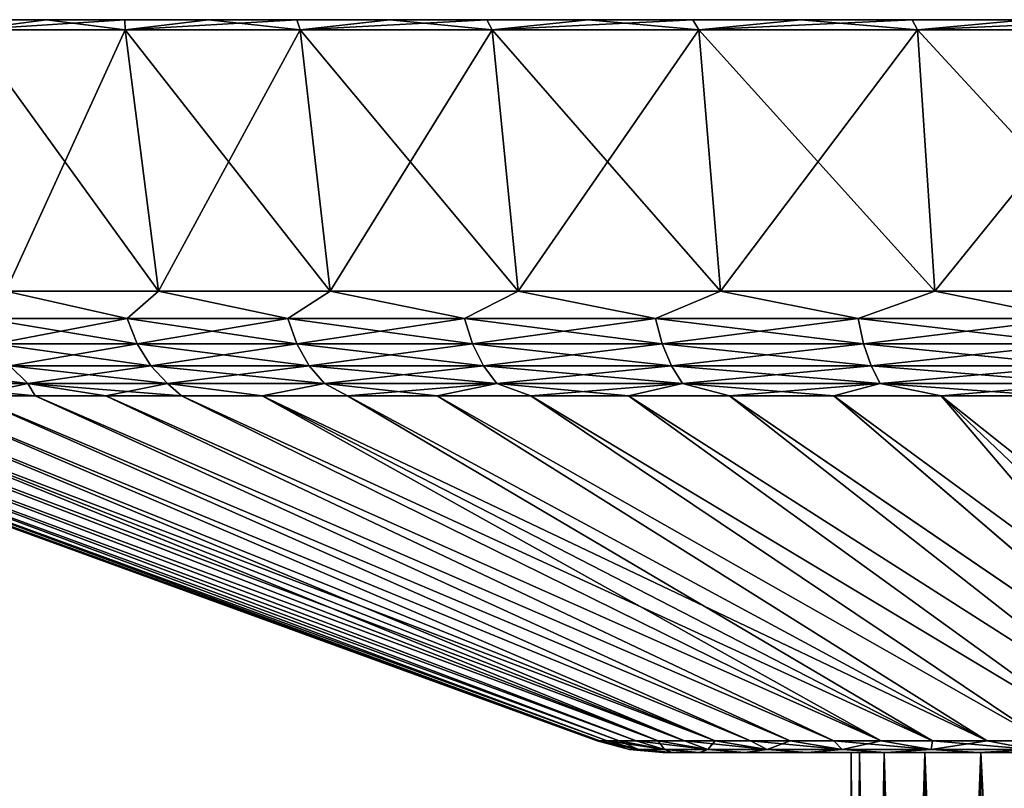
# Model space of a CAD drawing. Header units: metres. Extents: x -109 to 109, y -144 to 54.
# Tile 135 of 150: x 51 to 66, y 42 to 54. Entities that reach past the tile are written whole.
import ezdxf

# ---------------------------------------------------------------- set-up
doc = ezdxf.new("R2010")
doc.units = ezdxf.units.M
doc.layers.add('solid_20062313_XXX', color=7, linetype='CONTINUOUS')

msp = doc.modelspace()

# ---------------------------------------------------------------- linework, layer by layer
at = {"layer": 'solid_20062313_XXX'}
for points in [[(44.850693, 53.599998), (108.149307, 53.599998), (108.099503, 53.599998, -1.774779)], [(44.900494, 53.599998, 1.774779), (108.149307, 53.599998), (44.850693, 53.599998)], [(44.850693, 53.599998), (108.099503, 53.599998, -1.774779), (44.900494, 53.599998, -1.774779)], [(108.099503, 53.599998, 1.774779), (108.149307, 53.599998), (44.900494, 53.599998, 1.774779)], [(44.900494, 53.599998, -1.774779), (108.099503, 53.599998, -1.774779), (107.950294, 53.599998, -3.543631)], [(44.900494, 53.599998, -1.774779), (107.950294, 53.599998, -3.543631), (45.049702, 53.599998, -3.543631)], [(108.099503, 53.599998, 1.774779), (44.900494, 53.599998, 1.774779), (45.049702, 53.599998, 3.543631)], [(45.049702, 53.599998, -3.543631), (107.950294, 53.599998, -3.543631), (107.702103, 53.599998, -5.301583)], [(45.049702, 53.599998, -3.543631), (107.702103, 53.599998, -5.301583), (45.297894, 53.599998, -5.301583)], [(107.950294, 53.599998, 3.543631), (45.049702, 53.599998, 3.543631), (45.297894, 53.599998, 5.301583)], [(108.099503, 53.599998, 1.774779), (45.049702, 53.599998, 3.543631), (107.950294, 53.599998, 3.543631)], [(45.297894, 53.599998, -5.301583), (107.702103, 53.599998, -5.301583), (107.355751, 53.599998, -7.042778)], [(45.297894, 53.599998, -5.301583), (107.355751, 53.599998, -7.042778), (45.644249, 53.599998, -7.042778)], [(107.702103, 53.599998, 5.301583), (45.297894, 53.599998, 5.301583), (45.644249, 53.599998, 7.042778)], [(107.950294, 53.599998, 3.543631), (45.297894, 53.599998, 5.301583), (107.702103, 53.599998, 5.301583)], [(45.644249, 53.599998, -7.042778), (107.355751, 53.599998, -7.042778), (106.912369, 53.599998, -8.761629)], [(45.644249, 53.599998, -7.042778), (106.912369, 53.599998, -8.761629), (46.087635, 53.599998, -8.761629)], [(107.355751, 53.599998, 7.042778), (45.644249, 53.599998, 7.042778), (46.087635, 53.599998, 8.761629)], [(107.702103, 53.599998, 5.301583), (45.644249, 53.599998, 7.042778), (107.355751, 53.599998, 7.042778)], [(46.087635, 53.599998, -8.761629), (106.912369, 53.599998, -8.761629), (106.373253, 53.599998, -10.453055)], [(46.087635, 53.599998, -8.761629), (106.373253, 53.599998, -10.453055), (46.626743, 53.599998, -10.453055)], [(106.912369, 53.599998, 8.761629), (46.087635, 53.599998, 8.761629), (46.626743, 53.599998, 10.453055)], [(107.355751, 53.599998, 7.042778), (46.087635, 53.599998, 8.761629), (106.912369, 53.599998, 8.761629)], [(46.626743, 53.599998, -10.453055), (106.373253, 53.599998, -10.453055), (105.740135, 53.599998, -12.111674)], [(46.626743, 53.599998, -10.453055), (105.740135, 53.599998, -12.111674), (47.259865, 53.599998, -12.111674)], [(106.373253, 53.599998, 10.453055), (46.626743, 53.599998, 10.453055), (47.259865, 53.599998, 12.111674)], [(106.912369, 53.599998, 8.761629), (46.626743, 53.599998, 10.453055), (106.373253, 53.599998, 10.453055)], [(47.259865, 53.599998, -12.111674), (105.740135, 53.599998, -12.111674), (105.015091, 53.599998, -13.731997)], [(47.259865, 53.599998, -12.111674), (105.015091, 53.599998, -13.731997), (47.984905, 53.599998, -13.731997)], [(105.740135, 53.599998, 12.111674), (47.259865, 53.599998, 12.111674), (47.984905, 53.599998, 13.731997)], [(106.373253, 53.599998, 10.453055), (47.259865, 53.599998, 12.111674), (105.740135, 53.599998, 12.111674)], [(47.984905, 53.599998, -13.731997), (105.015091, 53.599998, -13.731997), (104.20031, 53.599998, -15.309191)], [(47.984905, 53.599998, -13.731997), (104.20031, 53.599998, -15.309191), (48.799694, 53.599998, -15.309191)], [(105.015091, 53.599998, 13.731997), (47.984905, 53.599998, 13.731997), (48.799694, 53.599998, 15.309191)], [(105.740135, 53.599998, 12.111674), (47.984905, 53.599998, 13.731997), (105.015091, 53.599998, 13.731997)], [(48.799694, 53.599998, -15.309191), (104.20031, 53.599998, -15.309191), (103.298225, 53.599998, -16.838459)], [(48.799694, 53.599998, -15.309191), (103.298225, 53.599998, -16.838459), (49.701775, 53.599998, -16.838459)], [(104.20031, 53.599998, 15.309191), (48.799694, 53.599998, 15.309191), (49.701775, 53.599998, 16.838459)], [(105.015091, 53.599998, 13.731997), (48.799694, 53.599998, 15.309191), (104.20031, 53.599998, 15.309191)], [(49.701775, 53.599998, -16.838459), (103.298225, 53.599998, -16.838459), (102.311958, 53.599998, -18.314514)], [(49.701775, 53.599998, -16.838459), (102.311958, 53.599998, -18.314514), (50.688042, 53.599998, -18.314514)], [(103.298225, 53.599998, 16.838459), (49.701775, 53.599998, 16.838459), (50.688042, 53.599998, 18.314514)], [(104.20031, 53.599998, 15.309191), (49.701775, 53.599998, 16.838459), (103.298225, 53.599998, 16.838459)], [(50.626926, 53.450001, -19.668098), (51.755562, 53.599998, -19.733002), (52.901081, 53.599998, -21.08956)], [(52.905205, 53.450001, -22.350292), (50.626926, 53.450001, -19.668098), (52.901081, 53.599998, -21.08956)], [(50.626926, 53.450001, -19.668098), (50.688042, 53.599998, -18.314514), (51.755562, 53.599998, -19.733002)], [(51.755562, 53.599998, 19.733002), (50.626926, 53.450001, 19.668098), (52.905205, 53.450001, 22.350292)], [(51.755562, 53.599998, 19.733002), (50.688042, 53.599998, 18.314514), (50.626926, 53.450001, 19.668098)], [(50.688042, 53.599998, -18.314514), (102.311958, 53.599998, -18.314514), (101.244438, 53.599998, -19.733002)], [(50.688042, 53.599998, -18.314514), (101.244438, 53.599998, -19.733002), (51.755562, 53.599998, -19.733002)], [(102.311958, 53.599998, 18.314514), (50.688042, 53.599998, 18.314514), (51.755562, 53.599998, 19.733002)], [(103.298225, 53.599998, 16.838459), (50.688042, 53.599998, 18.314514), (102.311958, 53.599998, 18.314514)], [(51.755562, 53.599998, -19.733002), (101.244438, 53.599998, -19.733002), (100.098915, 53.599998, -21.08956)], [(51.755562, 53.599998, -19.733002), (100.098915, 53.599998, -21.08956), (52.901081, 53.599998, -21.08956)], [(52.901081, 53.599998, 21.08956), (51.755562, 53.599998, 19.733002), (52.905205, 53.450001, 22.350292)], [(101.244438, 53.599998, 19.733002), (51.755562, 53.599998, 19.733002), (52.901081, 53.599998, 21.08956)], [(102.311958, 53.599998, 18.314514), (51.755562, 53.599998, 19.733002), (101.244438, 53.599998, 19.733002)], [(52.901081, 53.599998, -21.08956), (100.098915, 53.599998, -21.08956), (98.879364, 53.599998, -22.379511)], [(52.901081, 53.599998, -21.08956), (98.879364, 53.599998, -22.379511), (54.120636, 53.599998, -22.379511)], [(52.905205, 53.450001, -22.350292), (52.901081, 53.599998, -21.08956), (54.120636, 53.599998, -22.379511)], [(54.120636, 53.599998, 22.379511), (52.901081, 53.599998, 21.08956), (52.905205, 53.450001, 22.350292)], [(100.098915, 53.599998, 21.08956), (52.901081, 53.599998, 21.08956), (54.120636, 53.599998, 22.379511)], [(101.244438, 53.599998, 19.733002), (52.901081, 53.599998, 21.08956), (100.098915, 53.599998, 21.08956)], [(52.905205, 53.450001, -22.350292), (54.120636, 53.599998, -22.379511), (55.41061, 53.599998, -23.599064)], [(55.459908, 53.450001, -24.770235), (52.905205, 53.450001, -22.350292), (55.41061, 53.599998, -23.599064)], [(54.120636, 53.599998, 22.379511), (52.905205, 53.450001, 22.350292), (55.459908, 53.450001, 24.770235)], [(54.120636, 53.599998, -22.379511), (98.879364, 53.599998, -22.379511), (97.589386, 53.599998, -23.599064)], [(54.120636, 53.599998, -22.379511), (97.589386, 53.599998, -23.599064), (55.41061, 53.599998, -23.599064)], [(55.41061, 53.599998, 23.599064), (54.120636, 53.599998, 22.379511), (55.459908, 53.450001, 24.770235)], [(98.879364, 53.599998, 22.379511), (54.120636, 53.599998, 22.379511), (55.41061, 53.599998, 23.599064)], [(100.098915, 53.599998, 21.08956), (54.120636, 53.599998, 22.379511), (98.879364, 53.599998, 22.379511)], [(55.41061, 53.599998, -23.599064), (97.589386, 53.599998, -23.599064), (96.232941, 53.599998, -24.744471)], [(55.41061, 53.599998, -23.599064), (96.232941, 53.599998, -24.744471), (56.767059, 53.599998, -24.744471)], [(55.459908, 53.450001, -24.770235), (55.41061, 53.599998, -23.599064), (56.767059, 53.599998, -24.744471)], [(56.767059, 53.599998, 24.744471), (55.41061, 53.599998, 23.599064), (55.459908, 53.450001, 24.770235)], [(97.589386, 53.599998, 23.599064), (55.41061, 53.599998, 23.599064), (56.767059, 53.599998, 24.744471)], [(98.879364, 53.599998, 22.379511), (55.41061, 53.599998, 23.599064), (97.589386, 53.599998, 23.599064)], [(55.459908, 53.450001, -24.770235), (56.767059, 53.599998, -24.744471), (58.185467, 53.599998, -25.811935)], [(58.261372, 53.450001, -26.89986), (55.459908, 53.450001, -24.770235), (58.185467, 53.599998, -25.811935)], [(56.767059, 53.599998, 24.744471), (55.459908, 53.450001, 24.770235), (58.261372, 53.450001, 26.89986)], [(56.767059, 53.599998, -24.744471), (96.232941, 53.599998, -24.744471), (94.814537, 53.599998, -25.811935)], [(56.767059, 53.599998, -24.744471), (94.814537, 53.599998, -25.811935), (58.185467, 53.599998, -25.811935)], [(58.185467, 53.599998, 25.811935), (56.767059, 53.599998, 24.744471), (58.261372, 53.450001, 26.89986)], [(96.232941, 53.599998, 24.744471), (56.767059, 53.599998, 24.744471), (58.185467, 53.599998, 25.811935)], [(97.589386, 53.599998, 23.599064), (56.767059, 53.599998, 24.744471), (96.232941, 53.599998, 24.744471)], [(58.185467, 53.599998, -25.811935), (94.814537, 53.599998, -25.811935), (93.338547, 53.599998, -26.798157)], [(58.185467, 53.599998, -25.811935), (93.338547, 53.599998, -26.798157), (59.661449, 53.599998, -26.798157)], [(58.261372, 53.450001, -26.89986), (58.185467, 53.599998, -25.811935), (59.661449, 53.599998, -26.798157)], [(59.661449, 53.599998, 26.798157), (58.185467, 53.599998, 25.811935), (58.261372, 53.450001, 26.89986)], [(94.814537, 53.599998, 25.811935), (58.185467, 53.599998, 25.811935), (59.661449, 53.599998, 26.798157)], [(96.232941, 53.599998, 24.744471), (58.185467, 53.599998, 25.811935), (94.814537, 53.599998, 25.811935)], [(58.261372, 53.450001, -26.89986), (59.661449, 53.599998, -26.798157), (61.190575, 53.599998, -27.700174)], [(61.276783, 53.450001, -28.714172), (58.261372, 53.450001, -26.89986), (61.190575, 53.599998, -27.700174)], [(59.661449, 53.599998, 26.798157), (58.261372, 53.450001, 26.89986), (61.276783, 53.450001, 28.714172)], [(59.661449, 53.599998, -26.798157), (93.338547, 53.599998, -26.798157), (91.809425, 53.599998, -27.700174)], [(59.661449, 53.599998, -26.798157), (91.809425, 53.599998, -27.700174), (61.190575, 53.599998, -27.700174)], [(61.190575, 53.599998, 27.700174), (59.661449, 53.599998, 26.798157), (61.276783, 53.450001, 28.714172)], [(93.338547, 53.599998, 26.798157), (59.661449, 53.599998, 26.798157), (61.190575, 53.599998, 27.700174)], [(94.814537, 53.599998, 25.811935), (59.661449, 53.599998, 26.798157), (93.338547, 53.599998, 26.798157)], [(61.190575, 53.599998, -27.700174), (91.809425, 53.599998, -27.700174), (90.232178, 53.599998, -28.515009)], [(61.190575, 53.599998, -27.700174), (90.232178, 53.599998, -28.515009), (62.767818, 53.599998, -28.515009)], [(61.276783, 53.450001, -28.714172), (61.190575, 53.599998, -27.700174), (62.767818, 53.599998, -28.515009)], [(62.767818, 53.599998, 28.515009), (61.190575, 53.599998, 27.700174), (61.276783, 53.450001, 28.714172)], [(91.809425, 53.599998, 27.700174), (61.190575, 53.599998, 27.700174), (62.767818, 53.599998, 28.515009)], [(93.338547, 53.599998, 26.798157), (61.190575, 53.599998, 27.700174), (91.809425, 53.599998, 27.700174)], [(61.276783, 53.450001, -28.714172), (62.767818, 53.599998, -28.515009), (64.388153, 53.599998, -29.24007)], [(64.470451, 53.450001, -30.191719), (61.276783, 53.450001, -28.714172), (64.388153, 53.599998, -29.24007)], [(62.767818, 53.599998, 28.515009), (61.276783, 53.450001, 28.714172), (64.470451, 53.450001, 30.191719)], [(62.767818, 53.599998, -28.515009), (90.232178, 53.599998, -28.515009), (88.611847, 53.599998, -29.24007)], [(62.767818, 53.599998, -28.515009), (88.611847, 53.599998, -29.24007), (64.388153, 53.599998, -29.24007)], [(64.388153, 53.599998, 29.24007), (62.767818, 53.599998, 28.515009), (64.470451, 53.450001, 30.191719)], [(90.232178, 53.599998, 28.515009), (62.767818, 53.599998, 28.515009), (64.388153, 53.599998, 29.24007)], [(91.809425, 53.599998, 27.700174), (62.767818, 53.599998, 28.515009), (90.232178, 53.599998, 28.515009)], [(64.388153, 53.599998, -29.24007), (88.611847, 53.599998, -29.24007), (86.953087, 53.599998, -29.87326)], [(64.388153, 53.599998, -29.24007), (86.953087, 53.599998, -29.87326), (66.046913, 53.599998, -29.87326)], [(64.470451, 53.450001, -30.191719), (64.388153, 53.599998, -29.24007), (66.046913, 53.599998, -29.87326)], [(66.046913, 53.599998, 29.87326), (64.388153, 53.599998, 29.24007), (64.470451, 53.450001, 30.191719)], [(88.611847, 53.599998, 29.24007), (64.388153, 53.599998, 29.24007), (66.046913, 53.599998, 29.87326)], [(90.232178, 53.599998, 28.515009), (64.388153, 53.599998, 29.24007), (88.611847, 53.599998, 29.24007)], [(64.470451, 53.450001, -30.191719), (66.046913, 53.599998, -29.87326), (67.738449, 53.599998, -30.412397)], [(67.805367, 53.450001, -31.315386), (64.470451, 53.450001, -30.191719), (67.738449, 53.599998, -30.412397)], [(66.046913, 53.599998, 29.87326), (64.470451, 53.450001, 30.191719), (67.805367, 53.450001, 31.315386)], [(51.162189, 49.637157, -19.261295), (50.626926, 53.450001, -19.668098), (52.905205, 53.450001, -22.350292)], [(53.393238, 49.637157, 21.887886), (52.905205, 53.450001, 22.350292), (50.626926, 53.450001, 19.668098)], [(51.162189, 49.637157, 19.261295), (53.393238, 49.637157, 21.887886), (50.626926, 53.450001, 19.668098)], [(53.393238, 49.637157, -21.887886), (51.162189, 49.637157, -19.261295), (52.905205, 53.450001, -22.350292)], [(53.393238, 49.637157, -21.887886), (52.905205, 53.450001, -22.350292), (55.459908, 53.450001, -24.770235)], [(55.895187, 49.637157, 24.25786), (55.459908, 53.450001, 24.770235), (52.905205, 53.450001, 22.350292)], [(53.393238, 49.637157, 21.887886), (55.895187, 49.637157, 24.25786), (52.905205, 53.450001, 22.350292)], [(55.895187, 49.637157, -24.257858), (53.393238, 49.637157, -21.887886), (55.459908, 53.450001, -24.770235)], [(55.895187, 49.637157, -24.257858), (55.459908, 53.450001, -24.770235), (58.261372, 53.450001, -26.89986)], [(58.638706, 49.637157, 26.34343), (58.261372, 53.450001, 26.89986), (55.459908, 53.450001, 24.770235)], [(55.895187, 49.637157, 24.25786), (58.638706, 49.637157, 26.34343), (55.459908, 53.450001, 24.770235)], [(58.638706, 49.637157, -26.343428), (55.895187, 49.637157, -24.257858), (58.261372, 53.450001, -26.89986)], [(58.638706, 49.637157, -26.343428), (58.261372, 53.450001, -26.89986), (61.276783, 53.450001, -28.714172)], [(61.59164, 49.637157, 28.120152), (61.276783, 53.450001, 28.714172), (58.261372, 53.450001, 26.89986)], [(58.638706, 49.637157, 26.34343), (61.59164, 49.637157, 28.120152), (58.261372, 53.450001, 26.89986)], [(61.59164, 49.637157, -28.120152), (58.638706, 49.637157, -26.343428), (61.276783, 53.450001, -28.714172)], [(61.59164, 49.637157, -28.120152), (61.276783, 53.450001, -28.714172), (64.470451, 53.450001, -30.191719)], [(64.719353, 49.637157, 29.567184), (64.470451, 53.450001, 30.191719), (61.276783, 53.450001, 28.714172)], [(61.59164, 49.637157, 28.120152), (64.719353, 49.637157, 29.567184), (61.276783, 53.450001, 28.714172)], [(64.719353, 49.637157, -29.567184), (61.59164, 49.637157, -28.120152), (64.470451, 53.450001, -30.191719)], [(64.719353, 49.637157, -29.567184), (64.470451, 53.450001, -30.191719), (67.805367, 53.450001, -31.315386)], [(67.985191, 49.637157, 30.667574), (67.805367, 53.450001, 31.315386), (64.470451, 53.450001, 30.191719)], [(64.719353, 49.637157, 29.567184), (67.985191, 49.637157, 30.667574), (64.470451, 53.450001, 30.191719)], [(67.985191, 49.637157, -30.667574), (64.719353, 49.637157, -29.567184), (67.805367, 53.450001, -31.315386)], [(50.843712, 49.236408, -18.640385), (51.162189, 49.637157, -19.261295), (52.932713, 49.236408, -21.220083)], [(52.932713, 49.236408, 21.220083), (51.162189, 49.637157, 19.261295), (50.843712, 49.236408, 18.640385)], [(52.932713, 49.236408, -21.220083), (51.162189, 49.637157, -19.261295), (53.393238, 49.637157, -21.887886)], [(52.932713, 49.236408, 21.220083), (53.393238, 49.637157, 21.887886), (51.162189, 49.637157, 19.261295)], [(52.932713, 49.236408, -21.220083), (53.393238, 49.637157, -21.887886), (55.279919, 49.236408, -23.567289)], [(55.279919, 49.236408, 23.567289), (53.393238, 49.637157, 21.887886), (52.932713, 49.236408, 21.220083)], [(55.279919, 49.236408, -23.567289), (53.393238, 49.637157, -21.887886), (55.895187, 49.637157, -24.257858)], [(55.279919, 49.236408, 23.567289), (55.895187, 49.637157, 24.25786), (53.393238, 49.637157, 21.887886)], [(55.279919, 49.236408, -23.567289), (55.895187, 49.637157, -24.257858), (57.859615, 49.236408, -25.656288)], [(57.859615, 49.236408, 25.656288), (55.895187, 49.637157, 24.25786), (55.279919, 49.236408, 23.567289)], [(57.859615, 49.236408, -25.656288), (55.895187, 49.637157, -24.257858), (58.638706, 49.637157, -26.343428)], [(57.859615, 49.236408, 25.656288), (58.638706, 49.637157, 26.34343), (55.895187, 49.637157, 24.25786)], [(57.859615, 49.236408, -25.656288), (58.638706, 49.637157, -26.343428), (60.643543, 49.236408, -27.464191)], [(60.643543, 49.236408, 27.464191), (58.638706, 49.637157, 26.34343), (57.859615, 49.236408, 25.656288)], [(60.643543, 49.236408, -27.464191), (58.638706, 49.637157, -26.343428), (61.59164, 49.637157, -28.120152)], [(60.643543, 49.236408, 27.464191), (61.59164, 49.637157, 28.120152), (58.638706, 49.637157, 26.34343)], [(60.643543, 49.236408, -27.464191), (61.59164, 49.637157, -28.120152), (63.601196, 49.236408, -28.971189)], [(63.601196, 49.236408, 28.971189), (61.59164, 49.637157, 28.120152), (60.643543, 49.236408, 27.464191)], [(63.601196, 49.236408, -28.971189), (61.59164, 49.637157, -28.120152), (64.719353, 49.637157, -29.567184)], [(63.601196, 49.236408, 28.971189), (64.719353, 49.637157, 29.567184), (61.59164, 49.637157, 28.120152)], [(63.601196, 49.236408, -28.971189), (64.719353, 49.637157, -29.567184), (66.700172, 49.236408, -30.160774)], [(66.700172, 49.236408, 30.160774), (64.719353, 49.637157, 29.567184), (63.601196, 49.236408, 28.971189)], [(66.700172, 49.236408, -30.160774), (64.719353, 49.637157, -29.567184), (67.985191, 49.637157, -30.667574)], [(66.700172, 49.236408, 30.160774), (67.985191, 49.637157, 30.667574), (64.719353, 49.637157, 29.567184)], [(50.843712, 49.236408, -18.640385), (52.932713, 49.236408, -21.220083), (51.002518, 48.866764, -18.525005)], [(50.843712, 49.236408, 18.640385), (51.002518, 48.866764, 18.525005), (53.078587, 48.866764, 21.088736)], [(52.932713, 49.236408, 21.220083), (50.843712, 49.236408, 18.640385), (53.078587, 48.866764, 21.088736)], [(52.932713, 49.236408, -21.220083), (53.078587, 48.866764, -21.088736), (51.002518, 48.866764, -18.525005)], [(52.932713, 49.236408, -21.220083), (55.279919, 49.236408, -23.567289), (53.078587, 48.866764, -21.088736)], [(52.932713, 49.236408, 21.220083), (53.078587, 48.866764, 21.088736), (55.411263, 48.866764, 23.421413)], [(55.279919, 49.236408, 23.567289), (52.932713, 49.236408, 21.220083), (55.411263, 48.866764, 23.421413)], [(55.279919, 49.236408, -23.567289), (55.411263, 48.866764, -23.421413), (53.078587, 48.866764, -21.088736)], [(55.279919, 49.236408, -23.567289), (57.859615, 49.236408, -25.656288), (55.411263, 48.866764, -23.421413)], [(55.279919, 49.236408, 23.567289), (55.411263, 48.866764, 23.421413), (57.974995, 48.866764, 25.497482)], [(57.859615, 49.236408, 25.656288), (55.279919, 49.236408, 23.567289), (57.974995, 48.866764, 25.497482)], [(57.859615, 49.236408, -25.656288), (57.974995, 48.866764, -25.497482), (55.411263, 48.866764, -23.421413)], [(57.859615, 49.236408, -25.656288), (60.643543, 49.236408, -27.464191), (57.974995, 48.866764, -25.497482)], [(57.859615, 49.236408, 25.656288), (57.974995, 48.866764, 25.497482), (60.741688, 48.866764, 27.294195)], [(60.643543, 49.236408, 27.464191), (57.859615, 49.236408, 25.656288), (60.741688, 48.866764, 27.294195)], [(60.643543, 49.236408, -27.464191), (60.741688, 48.866764, -27.294195), (57.974995, 48.866764, -25.497482)], [(60.643543, 49.236408, -27.464191), (63.601196, 49.236408, -28.971189), (60.741688, 48.866764, -27.294195)], [(60.643543, 49.236408, 27.464191), (60.741688, 48.866764, 27.294195), (63.681034, 48.866764, 28.791866)], [(63.601196, 49.236408, 28.971189), (60.643543, 49.236408, 27.464191), (63.681034, 48.866764, 28.791866)], [(63.601196, 49.236408, -28.971189), (63.681034, 48.866764, -28.791866), (60.741688, 48.866764, -27.294195)], [(63.601196, 49.236408, -28.971189), (66.700172, 49.236408, -30.160774), (63.681034, 48.866764, -28.791866)], [(63.601196, 49.236408, 28.971189), (63.681034, 48.866764, 28.791866), (66.760826, 48.866764, 29.974089)], [(66.700172, 49.236408, 30.160774), (63.601196, 49.236408, 28.971189), (66.760826, 48.866764, 29.974089)], [(66.700172, 49.236408, -30.160774), (66.760826, 48.866764, -29.974089), (63.681034, 48.866764, -28.791866)], [(51.002518, 48.866764, 18.525005), (51.220081, 48.546066, 18.366934), (53.278439, 48.546066, 20.908789)], [(53.078587, 48.866764, 21.088736), (51.002518, 48.866764, 18.525005), (53.278439, 48.546066, 20.908789)], [(51.002518, 48.866764, -18.525005), (53.078587, 48.866764, -21.088736), (51.220081, 48.546066, -18.366934)], [(53.078587, 48.866764, -21.088736), (53.278439, 48.546066, -20.908789), (51.220081, 48.546066, -18.366934)], [(53.078587, 48.866764, 21.088736), (53.278439, 48.546066, 20.908789), (55.591209, 48.546066, 23.221563)], [(55.411263, 48.866764, 23.421413), (53.078587, 48.866764, 21.088736), (55.591209, 48.546066, 23.221563)], [(53.078587, 48.866764, -21.088736), (55.411263, 48.866764, -23.421413), (53.278439, 48.546066, -20.908789)], [(55.411263, 48.866764, -23.421413), (55.591209, 48.546066, -23.221563), (53.278439, 48.546066, -20.908789)], [(55.411263, 48.866764, 23.421413), (55.591209, 48.546066, 23.221563), (58.133064, 48.546066, 25.279917)], [(57.974995, 48.866764, 25.497482), (55.411263, 48.866764, 23.421413), (58.133064, 48.546066, 25.279917)], [(55.411263, 48.866764, -23.421413), (57.974995, 48.866764, -25.497482), (55.591209, 48.546066, -23.221563)], [(57.974995, 48.866764, -25.497482), (58.133064, 48.546066, -25.279917), (55.591209, 48.546066, -23.221563)], [(57.974995, 48.866764, 25.497482), (58.133064, 48.546066, 25.279917), (60.876152, 48.546066, 27.061298)], [(60.741688, 48.866764, 27.294195), (57.974995, 48.866764, 25.497482), (60.876152, 48.546066, 27.061298)], [(57.974995, 48.866764, -25.497482), (60.741688, 48.866764, -27.294195), (58.133064, 48.546066, -25.279917)], [(60.741688, 48.866764, -27.294195), (60.876152, 48.546066, -27.061298), (58.133064, 48.546066, -25.279917)], [(60.741688, 48.866764, 27.294195), (60.876152, 48.546066, 27.061298), (63.790417, 48.546066, 28.54619)], [(63.681034, 48.866764, 28.791866), (60.741688, 48.866764, 27.294195), (63.790417, 48.546066, 28.54619)], [(60.741688, 48.866764, -27.294195), (63.681034, 48.866764, -28.791866), (60.876152, 48.546066, -27.061298)], [(63.681034, 48.866764, -28.791866), (63.790417, 48.546066, -28.54619), (60.876152, 48.546066, -27.061298)], [(63.681034, 48.866764, 28.791866), (63.790417, 48.546066, 28.54619), (66.843933, 48.546066, 29.718325)], [(66.760826, 48.866764, 29.974089), (63.681034, 48.866764, 28.791866), (66.843933, 48.546066, 29.718325)], [(63.681034, 48.866764, -28.791866), (66.760826, 48.866764, -29.974089), (63.790417, 48.546066, -28.54619)], [(66.760826, 48.866764, -29.974089), (66.843933, 48.546066, -29.718325), (63.790417, 48.546066, -28.54619)], [(49.438702, 48.546066, 15.623848), (49.7243, 48.288357, 15.458958), (51.486881, 48.288357, 18.173096)], [(51.220081, 48.546066, 18.366934), (49.438702, 48.546066, 15.623848), (51.486881, 48.288357, 18.173096)], [(51.220081, 48.546066, -18.366934), (51.486881, 48.288357, -18.173096), (49.7243, 48.288357, -15.458958)], [(51.220081, 48.546066, 18.366934), (51.486881, 48.288357, 18.173096), (53.52351, 48.288357, 20.688124)], [(53.278439, 48.546066, 20.908789), (51.220081, 48.546066, 18.366934), (53.52351, 48.288357, 20.688124)], [(51.220081, 48.546066, -18.366934), (53.278439, 48.546066, -20.908789), (51.486881, 48.288357, -18.173096)], [(53.278439, 48.546066, -20.908789), (53.52351, 48.288357, -20.688124), (51.486881, 48.288357, -18.173096)], [(53.278439, 48.546066, 20.908789), (53.52351, 48.288357, 20.688124), (55.811874, 48.288357, 22.97649)], [(55.591209, 48.546066, 23.221563), (53.278439, 48.546066, 20.908789), (55.811874, 48.288357, 22.97649)], [(53.278439, 48.546066, -20.908789), (55.591209, 48.546066, -23.221563), (53.52351, 48.288357, -20.688124)], [(55.591209, 48.546066, -23.221563), (55.811874, 48.288357, -22.97649), (53.52351, 48.288357, -20.688124)], [(55.591209, 48.546066, 23.221563), (55.811874, 48.288357, 22.97649), (58.326904, 48.288357, 25.013119)], [(58.133064, 48.546066, 25.279917), (55.591209, 48.546066, 23.221563), (58.326904, 48.288357, 25.013119)], [(55.591209, 48.546066, -23.221563), (58.133064, 48.546066, -25.279917), (55.811874, 48.288357, -22.97649)], [(58.133064, 48.546066, -25.279917), (58.326904, 48.288357, -25.013119), (55.811874, 48.288357, -22.97649)], [(58.133064, 48.546066, 25.279917), (58.326904, 48.288357, 25.013119), (61.041042, 48.288357, 26.775702)], [(60.876152, 48.546066, 27.061298), (58.133064, 48.546066, 25.279917), (61.041042, 48.288357, 26.775702)], [(58.133064, 48.546066, -25.279917), (60.876152, 48.546066, -27.061298), (58.326904, 48.288357, -25.013119)], [(60.876152, 48.546066, -27.061298), (61.041042, 48.288357, -26.775702), (58.326904, 48.288357, -25.013119)], [(60.876152, 48.546066, 27.061298), (61.041042, 48.288357, 26.775702), (63.924549, 48.288357, 28.244923)], [(63.790417, 48.546066, 28.54619), (60.876152, 48.546066, 27.061298), (63.924549, 48.288357, 28.244923)], [(60.876152, 48.546066, -27.061298), (63.790417, 48.546066, -28.54619), (61.041042, 48.288357, -26.775702)], [(63.790417, 48.546066, -28.54619), (63.924549, 48.288357, -28.244923), (61.041042, 48.288357, -26.775702)], [(63.790417, 48.546066, 28.54619), (63.924549, 48.288357, 28.244923), (66.945839, 48.288357, 29.404686)], [(66.843933, 48.546066, 29.718325), (63.790417, 48.546066, 28.54619), (66.945839, 48.288357, 29.404686)], [(63.790417, 48.546066, -28.54619), (66.843933, 48.546066, -29.718325), (63.924549, 48.288357, -28.244923)], [(66.843933, 48.546066, -29.718325), (66.945839, 48.288357, -29.404686), (63.924549, 48.288357, -28.244923)], [(49.7243, 48.288357, -15.458958), (51.486881, 48.288357, -18.173096), (50.639221, 48.105068, -16.249338)], [(49.7243, 48.288357, 15.458958), (50.639229, 48.105068, 16.249353), (51.591022, 48.105068, 17.673817)], [(51.486881, 48.288357, 18.173096), (49.7243, 48.288357, 15.458958), (51.591022, 48.105068, 17.673817)], [(51.486881, 48.288357, -18.173096), (51.591011, 48.105068, -17.673803), (50.639221, 48.105068, -16.249338)], [(51.486881, 48.288357, -18.173096), (52.621181, 48.105068, -19.04266), (51.591011, 48.105068, -17.673803)], [(51.486881, 48.288357, -18.173096), (53.52351, 48.288357, -20.688124), (52.621181, 48.105068, -19.04266)], [(51.486881, 48.288357, 18.173096), (51.591022, 48.105068, 17.673817), (52.621189, 48.105068, 19.042673)], [(51.486881, 48.288357, 18.173096), (52.621189, 48.105068, 19.042673), (53.72649, 48.105068, 20.351616)], [(53.52351, 48.288357, 20.688124), (51.486881, 48.288357, 18.173096), (53.72649, 48.105068, 20.351616)], [(53.52351, 48.288357, -20.688124), (53.726479, 48.105068, -20.351603), (52.621181, 48.105068, -19.04266)], [(53.52351, 48.288357, -20.688124), (54.903431, 48.105068, -21.59651), (53.726479, 48.105068, -20.351603)], [(53.52351, 48.288357, -20.688124), (55.811874, 48.288357, -22.97649), (54.903431, 48.105068, -21.59651)], [(53.52351, 48.288357, 20.688124), (53.72649, 48.105068, 20.351616), (54.903446, 48.105068, 21.596521)], [(55.811874, 48.288357, 22.97649), (53.52351, 48.288357, 20.688124), (54.903446, 48.105068, 21.596521)], [(55.811874, 48.288357, -22.97649), (56.148335, 48.105068, -22.773464), (54.903431, 48.105068, -21.59651)], [(55.811874, 48.288357, 22.97649), (54.903446, 48.105068, 21.596521), (56.14835, 48.105068, 22.773476)], [(55.811874, 48.288357, -22.97649), (58.326904, 48.288357, -25.013119), (56.148335, 48.105068, -22.773464)], [(55.811874, 48.288357, 22.97649), (56.14835, 48.105068, 22.773476), (57.457283, 48.105068, 23.878775)], [(58.326904, 48.288357, 25.013119), (55.811874, 48.288357, 22.97649), (57.457283, 48.105068, 23.878775)], [(58.326904, 48.288357, -25.013119), (57.457268, 48.105068, -23.878763), (56.148335, 48.105068, -22.773464)], [(58.326904, 48.288357, -25.013119), (58.826122, 48.105068, -24.908934), (57.457268, 48.105068, -23.878763)], [(58.326904, 48.288357, 25.013119), (57.457283, 48.105068, 23.878775), (58.826134, 48.105068, 24.908943)], [(58.326904, 48.288357, -25.013119), (61.041042, 48.288357, -26.775702), (58.826122, 48.105068, -24.908934)], [(58.326904, 48.288357, 25.013119), (58.826134, 48.105068, 24.908943), (60.250599, 48.105068, 25.860741)], [(61.041042, 48.288357, 26.775702), (58.326904, 48.288357, 25.013119), (60.250599, 48.105068, 25.860741)], [(61.041042, 48.288357, -26.775702), (60.250584, 48.105068, -25.860733), (58.826122, 48.105068, -24.908934)], [(61.041042, 48.288357, -26.775702), (61.726177, 48.105068, -26.731163), (60.250584, 48.105068, -25.860733)], [(61.041042, 48.288357, 26.775702), (60.250599, 48.105068, 25.860741), (61.726192, 48.105068, 26.731173)], [(61.041042, 48.288357, -26.775702), (63.924549, 48.288357, -28.244923), (61.726177, 48.105068, -26.731163)], [(61.041042, 48.288357, 26.775702), (61.726192, 48.105068, 26.731173), (63.248264, 48.105068, 27.517494)], [(63.924549, 48.288357, 28.244923), (61.041042, 48.288357, 26.775702), (63.248264, 48.105068, 27.517494)], [(63.924549, 48.288357, -28.244923), (63.248249, 48.105068, -27.517487), (61.726177, 48.105068, -26.731163)], [(63.924549, 48.288357, -28.244923), (64.812012, 48.105068, -28.217226), (63.248249, 48.105068, -27.517487)], [(63.924549, 48.288357, 28.244923), (63.248264, 48.105068, 27.517494), (64.812027, 48.105068, 28.217234)], [(63.924549, 48.288357, -28.244923), (66.945839, 48.288357, -29.404686), (64.812012, 48.105068, -28.217226)], [(63.924549, 48.288357, 28.244923), (64.812027, 48.105068, 28.217234), (66.412567, 48.105068, 28.828192)], [(66.945839, 48.288357, 29.404686), (63.924549, 48.288357, 28.244923), (66.412567, 48.105068, 28.828192)], [(66.945839, 48.288357, -29.404686), (66.412552, 48.105068, -28.828186), (64.812012, 48.105068, -28.217226)], [(45.957882, 48.105068), (46.005928, 48.105068, -1.712446), (59.79475, 43.068859)], [(59.830517, 43.068859, 1.092556), (45.957882, 48.105068), (59.79475, 43.068859)], [(46.005928, 48.105068, 1.712462), (45.957882, 48.105068), (59.830517, 43.068859, 1.092556)], [(46.005928, 48.105068, -1.712446), (59.830517, 43.068859, -1.092543), (59.79475, 43.068859)], [(46.005928, 48.105068, -1.712446), (46.149914, 48.105068, -3.419539), (59.830517, 43.068859, -1.092543)], [(46.149918, 48.105068, 3.419562), (46.005928, 48.105068, 1.712462), (59.830517, 43.068859, 1.092556)], [(46.149914, 48.105068, -3.419539), (59.93766, 43.068859, -2.180433), (59.830517, 43.068859, -1.092543)], [(46.149914, 48.105068, -3.419539), (46.389393, 48.105068, -5.115898), (59.93766, 43.068859, -2.180433)], [(46.149918, 48.105068, 3.419562), (59.830517, 43.068859, 1.092556), (59.937664, 43.068859, 2.180449)], [(46.3894, 48.105068, 5.115921), (46.149918, 48.105068, 3.419562), (59.937664, 43.068859, 2.180449)], [(46.389393, 48.105068, -5.115898), (60.11573, 43.068859, -3.259001), (59.93766, 43.068859, -2.180433)], [(46.389393, 48.105068, -5.115898), (46.723618, 48.105068, -6.796174), (60.11573, 43.068859, -3.259001)], [(46.3894, 48.105068, 5.115921), (59.937664, 43.068859, 2.180449), (60.115734, 43.068859, 3.259017)], [(46.723621, 48.105068, 6.796196), (46.3894, 48.105068, 5.115921), (60.115734, 43.068859, 3.259017)], [(46.723618, 48.105068, -6.796174), (60.363964, 43.068859, -4.323622), (60.11573, 43.068859, -3.259001)], [(46.723618, 48.105068, -6.796174), (47.151531, 48.105068, -8.455071), (60.363964, 43.068859, -4.323622)], [(46.723621, 48.105068, 6.796196), (60.115734, 43.068859, 3.259017), (60.363968, 43.068859, 4.323634)], [(47.151535, 48.105068, 8.45509), (46.723621, 48.105068, 6.796196), (60.363968, 43.068859, 4.323634)], [(47.151531, 48.105068, -8.455071), (60.681297, 43.068859, -5.369728), (60.363964, 43.068859, -4.323622)], [(47.151531, 48.105068, -8.455071), (47.671783, 48.105068, -10.087364), (60.681297, 43.068859, -5.369728)], [(47.151535, 48.105068, 8.45509), (60.363968, 43.068859, 4.323634), (60.681301, 43.068859, 5.369736)], [(47.671791, 48.105068, 10.087379), (47.151535, 48.105068, 8.45509), (60.681301, 43.068859, 5.369736)], [(47.671783, 48.105068, -10.087364), (48.282742, 48.105068, -11.687913), (60.681297, 43.068859, -5.369728)], [(47.671791, 48.105068, 10.087379), (60.681301, 43.068859, 5.369736), (61.066372, 43.068859, 6.392842)], [(48.282749, 48.105068, 11.687927), (47.671791, 48.105068, 10.087379), (61.066372, 43.068859, 6.392842)], [(48.282742, 48.105068, -11.687913), (61.066368, 43.068859, -6.392836), (60.681297, 43.068859, -5.369728)], [(48.282742, 48.105068, -11.687913), (48.982479, 48.105068, -13.251681), (61.066368, 43.068859, -6.392836)], [(48.282749, 48.105068, 11.687927), (61.066372, 43.068859, 6.392842), (61.517532, 43.068859, 7.38857)], [(48.982487, 48.105068, 13.251696), (48.282749, 48.105068, 11.687927), (61.517532, 43.068859, 7.38857)], [(48.982479, 48.105068, -13.251681), (61.517529, 43.068859, -7.388564), (61.066368, 43.068859, -6.392836)], [(48.982479, 48.105068, -13.251681), (49.768795, 48.105068, -14.773751), (61.517529, 43.068859, -7.388564)], [(49.768806, 48.105068, 14.773767), (48.982487, 48.105068, 13.251696), (61.517532, 43.068859, 7.38857)], [(49.768795, 48.105068, -14.773751), (62.032845, 43.068859, -8.352648), (61.517529, 43.068859, -7.388564)], [(49.768795, 48.105068, -14.773751), (50.639221, 48.105068, -16.249338), (62.032845, 43.068859, -8.352648)], [(49.768806, 48.105068, 14.773767), (61.517532, 43.068859, 7.38857), (62.032848, 43.068859, 8.352654)], [(50.639229, 48.105068, 16.249353), (49.768806, 48.105068, 14.773767), (62.032848, 43.068859, 8.352654)], [(50.639221, 48.105068, -16.249338), (62.610107, 43.068859, -9.28096), (62.032845, 43.068859, -8.352648)], [(50.639221, 48.105068, -16.249338), (51.591011, 48.105068, -17.673803), (62.610107, 43.068859, -9.28096)], [(50.639229, 48.105068, 16.249353), (62.032848, 43.068859, 8.352654), (62.610115, 43.068859, 9.280969)], [(51.591022, 48.105068, 17.673817), (50.639229, 48.105068, 16.249353), (62.610115, 43.068859, 9.280969)], [(51.591011, 48.105068, -17.673803), (63.246849, 43.068859, -10.169529), (62.610107, 43.068859, -9.28096)], [(51.591011, 48.105068, -17.673803), (52.621181, 48.105068, -19.04266), (63.246849, 43.068859, -10.169529)], [(51.591022, 48.105068, 17.673817), (62.610115, 43.068859, 9.280969), (63.246857, 43.068859, 10.169538)], [(52.621189, 48.105068, 19.042673), (51.591022, 48.105068, 17.673817), (63.246857, 43.068859, 10.169538)], [(52.621181, 48.105068, -19.04266), (63.940342, 43.068859, -11.014549), (63.246849, 43.068859, -10.169529)], [(52.621181, 48.105068, -19.04266), (53.726479, 48.105068, -20.351603), (63.940342, 43.068859, -11.014549)], [(52.621189, 48.105068, 19.042673), (63.246857, 43.068859, 10.169538), (63.940346, 43.068859, 11.014557)], [(53.72649, 48.105068, 20.351616), (52.621189, 48.105068, 19.042673), (63.940346, 43.068859, 11.014557)], [(53.726479, 48.105068, -20.351603), (54.903431, 48.105068, -21.59651), (63.940342, 43.068859, -11.014549)], [(53.72649, 48.105068, 20.351616), (63.940346, 43.068859, 11.014557), (64.687622, 43.068859, 11.812411)], [(54.903446, 48.105068, 21.596521), (53.72649, 48.105068, 20.351616), (64.687622, 43.068859, 11.812411)], [(54.903431, 48.105068, -21.59651), (64.687614, 43.068859, -11.812405), (63.940342, 43.068859, -11.014549)], [(54.903431, 48.105068, -21.59651), (56.148335, 48.105068, -22.773464), (64.687614, 43.068859, -11.812405)], [(54.903446, 48.105068, 21.596521), (64.687622, 43.068859, 11.812411), (65.485481, 43.068859, 12.559685)], [(56.14835, 48.105068, 22.773476), (54.903446, 48.105068, 21.596521), (65.485481, 43.068859, 12.559685)], [(56.148335, 48.105068, -22.773464), (65.485474, 43.068859, -12.559678), (64.687614, 43.068859, -11.812405)], [(56.148335, 48.105068, -22.773464), (57.457268, 48.105068, -23.878763), (65.485474, 43.068859, -12.559678)], [(57.457283, 48.105068, 23.878775), (56.14835, 48.105068, 22.773476), (65.485481, 43.068859, 12.559685)], [(57.457268, 48.105068, -23.878763), (66.330498, 43.068859, -13.253171), (65.485474, 43.068859, -12.559678)], [(57.457268, 48.105068, -23.878763), (58.826122, 48.105068, -24.908934), (66.330498, 43.068859, -13.253171)], [(57.457283, 48.105068, 23.878775), (65.485481, 43.068859, 12.559685), (66.330505, 43.068859, 13.253177)], [(58.826134, 48.105068, 24.908943), (57.457283, 48.105068, 23.878775), (66.330505, 43.068859, 13.253177)], [(58.826122, 48.105068, -24.908934), (67.21907, 43.068859, -13.889912), (66.330498, 43.068859, -13.253171)], [(58.826122, 48.105068, -24.908934), (60.250584, 48.105068, -25.860733), (67.21907, 43.068859, -13.889912)], [(58.826134, 48.105068, 24.908943), (66.330505, 43.068859, 13.253177), (67.219078, 43.068859, 13.889916)], [(60.250599, 48.105068, 25.860741), (58.826134, 48.105068, 24.908943), (67.219078, 43.068859, 13.889916)], [(60.250584, 48.105068, -25.860733), (68.147385, 43.068859, -14.467174), (67.21907, 43.068859, -13.889912)], [(60.250584, 48.105068, -25.860733), (61.726177, 48.105068, -26.731163), (68.147385, 43.068859, -14.467174)], [(60.250599, 48.105068, 25.860741), (67.219078, 43.068859, 13.889916), (68.147392, 43.068859, 14.467178)], [(61.726192, 48.105068, 26.731173), (60.250599, 48.105068, 25.860741), (68.147392, 43.068859, 14.467178)], [(61.726177, 48.105068, -26.731163), (69.111465, 43.068859, -14.982486), (68.147385, 43.068859, -14.467174)], [(61.726177, 48.105068, -26.731163), (63.248249, 48.105068, -27.517487), (69.111465, 43.068859, -14.982486)], [(61.726192, 48.105068, 26.731173), (68.147392, 43.068859, 14.467178), (69.111473, 43.068859, 14.98249)], [(63.248264, 48.105068, 27.517494), (61.726192, 48.105068, 26.731173), (69.111473, 43.068859, 14.98249)], [(63.248249, 48.105068, -27.517487), (64.812012, 48.105068, -28.217226), (69.111465, 43.068859, -14.982486)], [(63.248264, 48.105068, 27.517494), (69.111473, 43.068859, 14.98249), (70.107193, 43.068859, 15.433643)], [(64.812027, 48.105068, 28.217234), (63.248264, 48.105068, 27.517494), (70.107193, 43.068859, 15.433643)], [(64.812012, 48.105068, -28.217226), (70.107185, 43.068859, -15.43364), (69.111465, 43.068859, -14.982486)], [(64.812012, 48.105068, -28.217226), (66.412552, 48.105068, -28.828186), (70.107185, 43.068859, -15.43364)], [(64.812027, 48.105068, 28.217234), (70.107193, 43.068859, 15.433643), (71.130287, 43.068859, 15.818707)], [(66.412567, 48.105068, 28.828192), (64.812027, 48.105068, 28.217234), (71.130287, 43.068859, 15.818707)], [(60.266193, 42.942539), (59.79475, 43.068859), (59.830517, 43.068859, -1.092543)], [(60.394199, 42.942539, 2.034636), (59.830517, 43.068859, 1.092556), (59.79475, 43.068859)], [(60.394199, 42.942539, 2.034636), (59.79475, 43.068859), (60.266193, 42.942539)], [(60.394199, 42.942539, -2.034636), (59.830517, 43.068859, -1.092543), (59.93766, 43.068859, -2.180433)], [(60.394199, 42.942539, -2.034636), (60.266193, 42.942539), (59.830517, 43.068859, -1.092543)], [(60.394199, 42.942539, 2.034636), (59.937664, 43.068859, 2.180449), (59.830517, 43.068859, 1.092556)], [(60.394199, 42.942539, -2.034636), (59.93766, 43.068859, -2.180433), (60.11573, 43.068859, -3.259001)], [(60.776207, 42.942539, 4.037184), (60.115734, 43.068859, 3.259017), (59.937664, 43.068859, 2.180449)], [(60.776207, 42.942539, 4.037184), (59.937664, 43.068859, 2.180449), (60.394199, 42.942539, 2.034636)], [(60.776207, 42.942539, -4.037184), (60.11573, 43.068859, -3.259001), (60.363964, 43.068859, -4.323622)], [(60.394199, 42.942539, -2.034636), (60.11573, 43.068859, -3.259001), (60.776207, 42.942539, -4.037184)], [(60.776207, 42.942539, 4.037184), (60.363968, 43.068859, 4.323634), (60.115734, 43.068859, 3.259017)], [(60.776207, 42.942539, -4.037184), (60.363964, 43.068859, -4.323622), (60.681297, 43.068859, -5.369728)], [(61.406189, 42.942539, 5.976063), (60.681301, 43.068859, 5.369736), (60.363968, 43.068859, 4.323634)], [(61.406189, 42.942539, 5.976063), (60.363968, 43.068859, 4.323634), (60.776207, 42.942539, 4.037184)], [(61.406189, 42.942539, -5.976063), (60.681297, 43.068859, -5.369728), (61.066368, 43.068859, -6.392836)], [(60.776207, 42.942539, -4.037184), (60.681297, 43.068859, -5.369728), (61.406189, 42.942539, -5.976063)], [(61.406189, 42.942539, 5.976063), (61.066372, 43.068859, 6.392842), (60.681301, 43.068859, 5.369736)], [(61.406189, 42.942539, -5.976063), (61.066368, 43.068859, -6.392836), (61.517529, 43.068859, -7.388564)], [(62.274208, 42.942539, 7.820696), (61.517532, 43.068859, 7.38857), (61.066372, 43.068859, 6.392842)], [(62.274208, 42.942539, 7.820696), (61.066372, 43.068859, 6.392842), (61.406189, 42.942539, 5.976063)], [(61.406189, 42.942539, -5.976063), (61.517529, 43.068859, -7.388564), (62.274208, 42.942539, -7.820696)], [(62.274208, 42.942539, -7.820696), (61.517529, 43.068859, -7.388564), (62.032845, 43.068859, -8.352648)], [(62.274208, 42.942539, 7.820696), (62.032848, 43.068859, 8.352654), (61.517532, 43.068859, 7.38857)], [(62.274208, 42.942539, -7.820696), (62.032845, 43.068859, -8.352648), (62.610107, 43.068859, -9.28096)], [(63.366573, 42.942539, 9.541992), (62.610115, 43.068859, 9.280969), (62.032848, 43.068859, 8.352654)], [(63.366573, 42.942539, 9.541992), (62.032848, 43.068859, 8.352654), (62.274208, 42.942539, 7.820696)], [(62.274208, 42.942539, -7.820696), (62.610107, 43.068859, -9.28096), (63.366573, 42.942539, -9.541992)], [(63.366573, 42.942539, -9.541992), (62.610107, 43.068859, -9.28096), (63.246849, 43.068859, -10.169529)], [(63.366573, 42.942539, 9.541992), (63.246857, 43.068859, 10.169538), (62.610115, 43.068859, 9.280969)], [(63.366573, 42.942539, -9.541992), (63.246849, 43.068859, -10.169529), (63.940342, 43.068859, -11.014549)], [(64.666061, 42.942539, 11.112805), (63.940346, 43.068859, 11.014557), (63.246857, 43.068859, 10.169538)], [(64.666061, 42.942539, 11.112805), (63.246857, 43.068859, 10.169538), (63.366573, 42.942539, 9.541992)], [(63.366573, 42.942539, -9.541992), (63.940342, 43.068859, -11.014549), (64.666061, 42.942539, -11.112805)], [(64.666061, 42.942539, -11.112805), (63.940342, 43.068859, -11.014549), (64.687614, 43.068859, -11.812405)], [(64.666061, 42.942539, 11.112805), (64.687622, 43.068859, 11.812411), (63.940346, 43.068859, 11.014557)], [(64.666061, 42.942539, -11.112805), (64.687614, 43.068859, -11.812405), (65.485474, 43.068859, -12.559678)], [(64.666061, 42.942539, -11.112805), (65.485474, 43.068859, -12.559678), (66.152184, 42.942539, -12.508364)], [(66.152184, 42.942539, 12.508364), (64.687622, 43.068859, 11.812411), (64.666061, 42.942539, 11.112805)], [(66.152184, 42.942539, 12.508364), (65.485481, 43.068859, 12.559685), (64.687622, 43.068859, 11.812411)], [(66.152184, 42.942539, -12.508364), (65.485474, 43.068859, -12.559678), (66.330498, 43.068859, -13.253171)], [(66.152184, 42.942539, 12.508364), (66.330505, 43.068859, 13.253177), (65.485481, 43.068859, 12.559685)], [(60.266193, 42.942539), (60.752407, 42.900002), (60.886307, 42.900002, 2.04921)], [(60.394199, 42.942539, -2.034636), (60.752407, 42.900002), (60.266193, 42.942539)], [(60.394199, 42.942539, 2.034636), (60.266193, 42.942539), (60.886307, 42.900002, 2.04921)], [(60.394199, 42.942539, -2.034636), (60.886295, 42.900002, -2.049124), (60.752407, 42.900002)], [(60.776207, 42.942539, 4.037184), (60.394199, 42.942539, 2.034636), (60.886307, 42.900002, 2.04921)], [(60.394199, 42.942539, -2.034636), (60.776207, 42.942539, -4.037184), (60.886295, 42.900002, -2.049124)], [(60.752407, 42.900002), (63.5, 42.900002), (63.621101, 42.900002, 1.770259)], [(60.886295, 42.900002, -2.049124), (63.5, 42.900002), (60.752407, 42.900002)], [(60.886307, 42.900002, 2.04921), (60.752407, 42.900002), (63.621101, 42.900002, 1.770259)], [(60.776207, 42.942539, 4.037184), (60.886307, 42.900002, 2.04921), (61.287777, 42.900002, 4.071159)], [(61.406189, 42.942539, 5.976063), (60.776207, 42.942539, 4.037184), (61.287777, 42.900002, 4.071159)], [(60.776207, 42.942539, -4.037184), (61.28775, 42.900002, -4.071065), (60.886295, 42.900002, -2.049124)], [(60.776207, 42.942539, -4.037184), (61.406189, 42.942539, -5.976063), (61.28775, 42.900002, -4.071065)], [(60.886295, 42.900002, -2.049124), (63.621101, 42.900002, -1.770259), (63.5, 42.900002)], [(60.886295, 42.900002, -2.049124), (63.982094, 42.900002, -3.507385), (63.621101, 42.900002, -1.770259)], [(60.886295, 42.900002, -2.049124), (61.28775, 42.900002, -4.071065), (63.982094, 42.900002, -3.507385)], [(60.886307, 42.900002, 2.04921), (63.621101, 42.900002, 1.770259), (63.982094, 42.900002, 3.507385)], [(61.287777, 42.900002, 4.071159), (60.886307, 42.900002, 2.04921), (63.982094, 42.900002, 3.507385)], [(61.406189, 42.942539, -5.976063), (61.949436, 42.900002, -6.022262), (61.28775, 42.900002, -4.071065)], [(61.28775, 42.900002, -4.071065), (64.576233, 42.900002, -5.179149), (63.982094, 42.900002, -3.507385)], [(61.28775, 42.900002, -4.071065), (61.949436, 42.900002, -6.022262), (64.576233, 42.900002, -5.179149)], [(61.406189, 42.942539, 5.976063), (61.287777, 42.900002, 4.071159), (61.949471, 42.900002, 6.022345)], [(61.287777, 42.900002, 4.071159), (63.982094, 42.900002, 3.507385), (64.576233, 42.900002, 5.179149)], [(61.949471, 42.900002, 6.022345), (61.287777, 42.900002, 4.071159), (64.576233, 42.900002, 5.179149)], [(62.274208, 42.942539, 7.820696), (61.406189, 42.942539, 5.976063), (61.949471, 42.900002, 6.022345)], [(61.406189, 42.942539, -5.976063), (62.274208, 42.942539, -7.820696), (61.949436, 42.900002, -6.022262)], [(62.274208, 42.942539, -7.820696), (62.860027, 42.900002, -7.870049), (61.949436, 42.900002, -6.022262)], [(61.949436, 42.900002, -6.022262), (65.392509, 42.900002, -6.75452), (64.576233, 42.900002, -5.179149)], [(61.949436, 42.900002, -6.022262), (62.860027, 42.900002, -7.870049), (65.392509, 42.900002, -6.75452)], [(62.274208, 42.942539, 7.820696), (61.949471, 42.900002, 6.022345), (62.860077, 42.900002, 7.870136)], [(61.949471, 42.900002, 6.022345), (64.576233, 42.900002, 5.179149), (65.392509, 42.900002, 6.75452)], [(62.860077, 42.900002, 7.870136), (61.949471, 42.900002, 6.022345), (65.392509, 42.900002, 6.75452)], [(63.366573, 42.942539, 9.541992), (62.274208, 42.942539, 7.820696), (62.860077, 42.900002, 7.870136)], [(62.274208, 42.942539, -7.820696), (63.366573, 42.942539, -9.541992), (62.860027, 42.900002, -7.870049)], [(63.366573, 42.942539, -9.541992), (64.004456, 42.900002, -9.583736), (62.860027, 42.900002, -7.870049)], [(62.860027, 42.900002, -7.870049), (66.415794, 42.900002, -8.204192), (65.392509, 42.900002, -6.75452)], [(62.860027, 42.900002, -7.870049), (64.004456, 42.900002, -9.583736), (66.415794, 42.900002, -8.204192)], [(63.366573, 42.942539, 9.541992), (62.860077, 42.900002, 7.870136), (64.004517, 42.900002, 9.583816)], [(62.860077, 42.900002, 7.870136), (65.392509, 42.900002, 6.75452), (66.415794, 42.900002, 8.204192)], [(62.860077, 42.900002, 7.870136), (66.415794, 42.900002, 8.204192), (67.626877, 42.900002, 9.500917)], [(64.004517, 42.900002, 9.583816), (62.860077, 42.900002, 7.870136), (67.626877, 42.900002, 9.500917)], [(64.666061, 42.942539, 11.112805), (63.366573, 42.942539, 9.541992), (64.004517, 42.900002, 9.583816)], [(63.366573, 42.942539, -9.541992), (64.666061, 42.942539, -11.112805), (64.004456, 42.900002, -9.583736)], [(63.621101, 42.900002, -1.770259), (63.5, 22.6), (63.5, 42.900002)], [(63.621082, 22.6, 1.77017), (63.5, 42.900002), (63.5, 22.6)], [(63.621101, 42.900002, 1.770259), (63.5, 42.900002), (63.621082, 22.6, 1.77017)], [(63.621101, 42.900002, -1.770259), (63.621082, 22.6, -1.77017), (63.5, 22.6)], [(63.982094, 42.900002, -3.507385), (63.982079, 22.6, -3.507366), (63.621082, 22.6, -1.77017)], [(63.621101, 42.900002, -1.770259), (63.982094, 42.900002, -3.507385), (63.621082, 22.6, -1.77017)], [(63.621101, 42.900002, 1.770259), (63.621082, 22.6, 1.77017), (63.982079, 22.6, 3.507366)], [(63.982094, 42.900002, 3.507385), (63.621101, 42.900002, 1.770259), (63.982079, 22.6, 3.507366)], [(64.576233, 42.900002, -5.179149), (64.576256, 22.6, -5.179226), (63.982079, 22.6, -3.507366)], [(63.982094, 42.900002, -3.507385), (64.576233, 42.900002, -5.179149), (63.982079, 22.6, -3.507366)], [(63.982094, 42.900002, 3.507385), (63.982079, 22.6, 3.507366), (64.576256, 22.6, 5.179226)], [(64.576233, 42.900002, 5.179149), (63.982094, 42.900002, 3.507385), (64.576256, 22.6, 5.179226)], [(64.666061, 42.942539, -11.112805), (65.362633, 42.900002, -11.133087), (64.004456, 42.900002, -9.583736)], [(64.004456, 42.900002, -9.583736), (69.003151, 42.900002, -10.620594), (67.626877, 42.900002, -9.500917)], [(64.004456, 42.900002, -9.583736), (65.362633, 42.900002, -11.133087), (69.003151, 42.900002, -10.620594)], [(64.004456, 42.900002, -9.583736), (67.626877, 42.900002, -9.500917), (66.415794, 42.900002, -8.204192)], [(64.666061, 42.942539, 11.112805), (64.004517, 42.900002, 9.583816), (65.362709, 42.900002, 11.133156)], [(64.004517, 42.900002, 9.583816), (67.626877, 42.900002, 9.500917), (69.003151, 42.900002, 10.620594)], [(65.362709, 42.900002, 11.133156), (64.004517, 42.900002, 9.583816), (69.003151, 42.900002, 10.620594)], [(64.576233, 42.900002, -5.179149), (65.392509, 42.900002, -6.75452), (64.576256, 22.6, -5.179226)], [(64.576233, 42.900002, 5.179149), (64.576256, 22.6, 5.179226), (65.392555, 22.6, 6.754608)], [(65.392509, 42.900002, 6.75452), (64.576233, 42.900002, 5.179149), (65.392555, 22.6, 6.754608)], [(65.392509, 42.900002, -6.75452), (65.392555, 22.6, -6.754608), (64.576256, 22.6, -5.179226)], [(66.152184, 42.942539, 12.508364), (64.666061, 42.942539, 11.112805), (65.362709, 42.900002, 11.133156)], [(64.666061, 42.942539, -11.112805), (66.152184, 42.942539, -12.508364), (65.362633, 42.900002, -11.133087)], [(66.152184, 42.942539, -12.508364), (66.911446, 42.900002, -12.491838), (65.362633, 42.900002, -11.133087)], [(65.362633, 42.900002, -11.133087), (70.519081, 42.900002, -11.542461), (69.003151, 42.900002, -10.620594)], [(65.362633, 42.900002, -11.133087), (66.911446, 42.900002, -12.491838), (70.519081, 42.900002, -11.542461)], [(66.152184, 42.942539, 12.508364), (65.362709, 42.900002, 11.133156), (66.91153, 42.900002, 12.491898)], [(65.362709, 42.900002, 11.133156), (69.003151, 42.900002, 10.620594), (70.519081, 42.900002, 11.542461)], [(65.362709, 42.900002, 11.133156), (70.519081, 42.900002, 11.542461), (72.14653, 42.900002, 12.249379)], [(66.91153, 42.900002, 12.491898), (65.362709, 42.900002, 11.133156), (72.14653, 42.900002, 12.249379)], [(65.392509, 42.900002, -6.75452), (66.415794, 42.900002, -8.204192), (65.392555, 22.6, -6.754608)], [(65.392509, 42.900002, 6.75452), (65.392555, 22.6, 6.754608), (66.415764, 22.6, 8.204159)], [(66.415794, 42.900002, 8.204192), (65.392509, 42.900002, 6.75452), (66.415764, 22.6, 8.204159)], [(66.415794, 42.900002, -8.204192), (66.415764, 22.6, -8.204159), (65.392555, 22.6, -6.754608)]]:
    msp.add_3dface(points, dxfattribs=at)

doc.saveas('drawing.dxf')
